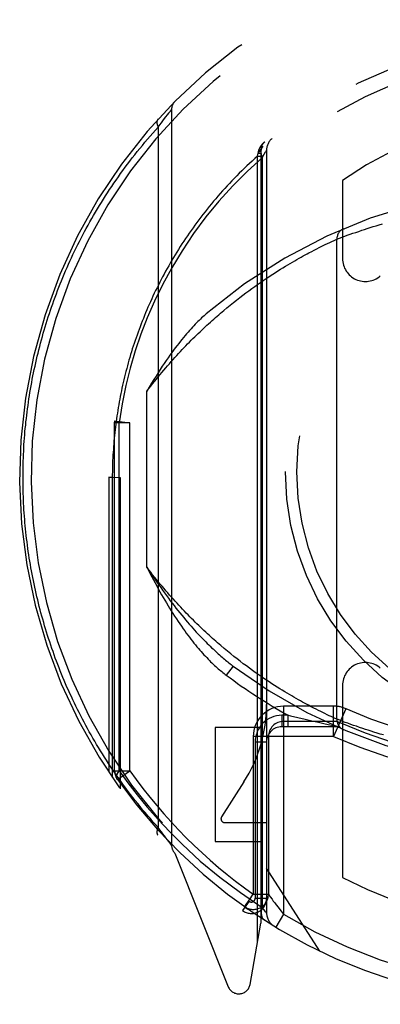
# Model space of a CAD drawing. Header units: inches. Extents: x 0 to 200, y 0 to 129.
# Tile 24 of 82: x 65.869 to 66.344, y 37.919 to 39.214. Entities that reach past the tile are written whole.
import ezdxf

# ---------------------------------------------------------------- set-up
doc = ezdxf.new("R2010")
doc.units = ezdxf.units.IN
doc.header["$LTSCALE"] = 11
doc.header["$MEASUREMENT"] = 0
doc.linetypes.add('HIDDEN', pattern=[0.2, 0.1, -0.1])
doc.layers.add('RIGHT_DOOR_ASSEMBLY', color=7, linetype='CONTINUOUS')

msp = doc.modelspace()

# ---------------------------------------------------------------- linework, layer by layer
at = {"layer": 'RIGHT_DOOR_ASSEMBLY', "color": 8, "linetype": 'HIDDEN'}
for p, q in [((66.0654, 39.0913), (66.0673, 39.0937)), ((66.0673, 39.0937), (66.0686, 39.0955)), ((66.0686, 39.0955), (66.0688, 39.0956)), ((66.0688, 39.0956), (66.0689, 39.0957)), ((66.0689, 39.0958), (66.0689, 38.1283)), ((66.0689, 39.0957), (66.0689, 39.0958)), ((66.0535, 39.0757), (66.0555, 39.0784)), ((66.0555, 39.0784), (66.0574, 39.0809)), ((66.0574, 39.0809), (66.0595, 39.0837)), ((66.0595, 39.0837), (66.0614, 39.0861)), ((66.0614, 39.0861), (66.0633, 39.0886)), ((66.0513, 39.0727), (66.0535, 39.0757)), ((66.0513, 39.0727), (66.0513, 38.1514)), ((66.182, 39.0344), (66.183, 39.0382)), ((66.183, 39.0382), (66.1832, 39.0401)), ((66.183, 39.0382), (66.1864, 39.0382)), ((66.1832, 39.0401), (66.1834, 39.0408)), ((66.1864, 39.042), (66.1864, 38.0258)), ((66.1864, 39.0419), (66.1864, 39.042)), ((66.1907, 39.0368), (66.1925, 39.0399)), ((66.1939, 39.0422), (66.1939, 38.0391)), ((66.182, 39.0344), (66.1864, 39.0344)), ((66.182, 38.0009), (66.182, 39.0344)), ((66.188, 39.0323), (66.1907, 39.0368)), ((66.188, 39.0322), (66.188, 38.0465)), ((66.2939, 39.0025), (66.2939, 38.8996)), ((66.3074, 38.9329), (66.3112, 38.9342)), ((66.3112, 38.9342), (66.3152, 38.9355)), ((66.3152, 38.9355), (66.3195, 38.937)), ((66.3195, 38.937), (66.3229, 38.9381)), ((66.3229, 38.9381), (66.3265, 38.9393)), ((66.3265, 38.9393), (66.3302, 38.9405)), ((66.3302, 38.9405), (66.334, 38.9417)), ((66.334, 38.9417), (66.338, 38.9429)), ((66.338, 38.9429), (66.3422, 38.9442)), ((66.3422, 38.9442), (66.3464, 38.9454)), ((66.277, 38.9208), (66.2799, 38.9222)), ((66.2799, 38.9222), (66.2828, 38.9235)), ((66.2828, 38.9235), (66.2855, 38.9248)), ((66.2855, 38.9248), (66.2863, 38.9251)), ((66.2864, 38.2939), (66.2864, 38.9252)), ((66.2864, 38.9252), (66.2866, 38.9252)), ((66.2866, 38.9252), (66.2898, 38.9265)), ((66.2898, 38.9265), (66.2933, 38.9278)), ((66.2933, 38.9278), (66.2968, 38.929)), ((66.2968, 38.929), (66.3001, 38.9303)), ((66.3001, 38.9303), (66.304, 38.9317)), ((66.304, 38.9317), (66.3074, 38.9329)), ((66.2497, 38.9072), (66.2533, 38.9091)), ((66.2533, 38.9091), (66.2567, 38.9109)), ((66.2567, 38.9109), (66.26, 38.9125)), ((66.26, 38.9125), (66.263, 38.9141)), ((66.263, 38.9141), (66.2659, 38.9155)), ((66.2659, 38.9155), (66.2686, 38.9168)), ((66.2686, 38.9168), (66.2712, 38.9181)), ((66.2712, 38.9181), (66.2742, 38.9195)), ((66.2742, 38.9195), (66.277, 38.9208)), ((66.228, 38.8951), (66.2309, 38.8968)), ((66.2309, 38.8968), (66.2338, 38.8985)), ((66.2338, 38.8985), (66.2366, 38.9001)), ((66.2366, 38.9001), (66.2394, 38.9016)), ((66.2394, 38.9016), (66.2421, 38.9031)), ((66.2421, 38.9031), (66.2447, 38.9045)), ((66.2447, 38.9045), (66.2473, 38.9059)), ((66.2473, 38.9059), (66.2497, 38.9072)), ((66.2055, 38.8814), (66.2089, 38.8836)), ((66.2089, 38.8836), (66.2122, 38.8857)), ((66.2122, 38.8857), (66.2155, 38.8877)), ((66.2155, 38.8877), (66.2187, 38.8896)), ((66.2187, 38.8896), (66.2218, 38.8915)), ((66.2218, 38.8915), (66.2249, 38.8934)), ((66.2249, 38.8934), (66.228, 38.8951)), ((66.1858, 38.8684), (66.1895, 38.8709)), ((66.1895, 38.8709), (66.1932, 38.8734)), ((66.1985, 38.8769), (66.202, 38.8792)), ((66.202, 38.8792), (66.2055, 38.8814)), ((66.1665, 38.8545), (66.1705, 38.8574)), ((66.1705, 38.8574), (66.1744, 38.8603)), ((66.1744, 38.8603), (66.1783, 38.8631)), ((66.1783, 38.8631), (66.1821, 38.8657)), ((66.1821, 38.8657), (66.1858, 38.8684)), ((66.1502, 38.8419), (66.1544, 38.8452)), ((66.1544, 38.8452), (66.1585, 38.8484)), ((66.1585, 38.8484), (66.1625, 38.8515)), ((66.1625, 38.8515), (66.1665, 38.8545)), ((66.1331, 38.8278), (66.1375, 38.8315)), ((66.1375, 38.8315), (66.1418, 38.835)), ((66.1418, 38.835), (66.146, 38.8385)), ((66.146, 38.8385), (66.1502, 38.8419)), ((66.0364, 38.4937), (66.0364, 38.7254)), ((65.9939, 38.6837), (65.9941, 38.6864)), ((66.0139, 38.6837), (65.9939, 38.6837)), ((65.9939, 38.2261), (65.9939, 38.6837)), ((65.9941, 38.6864), (66.0139, 38.6837)), ((65.9998, 38.2261), (65.9998, 38.6838)), ((66.0139, 38.2261), (66.0139, 38.6838)), ((65.9864, 38.6121), (66.0014, 38.612)), ((65.9908, 38.612), (65.9864, 38.6121)), ((65.9864, 38.6121), (65.9864, 38.2239)), ((65.9908, 38.612), (65.9908, 38.2173)), ((66.0014, 38.612), (66.0014, 38.2022)), ((66.1425, 38.3834), (66.1382, 38.387)), ((66.1468, 38.3799), (66.1425, 38.3834)), ((66.151, 38.3766), (66.1468, 38.3799)), ((66.1552, 38.3733), (66.151, 38.3766)), ((66.1593, 38.3701), (66.1552, 38.3733)), ((66.1633, 38.367), (66.1593, 38.3701)), ((66.1673, 38.364), (66.1633, 38.367)), ((66.1499, 38.3638), (66.1409, 38.3518)), ((66.1713, 38.3611), (66.1673, 38.364)), ((66.1752, 38.3582), (66.1713, 38.3611)), ((66.1791, 38.3555), (66.1752, 38.3582)), ((66.1829, 38.3528), (66.1791, 38.3555)), ((66.1866, 38.3502), (66.1829, 38.3528)), ((66.1903, 38.3477), (66.1866, 38.3502)), ((66.1939, 38.3452), (66.1903, 38.3477)), ((66.1975, 38.3429), (66.1939, 38.3452)), ((66.201, 38.3405), (66.1975, 38.3429)), ((66.2045, 38.3383), (66.201, 38.3405)), ((66.2939, 38.3385), (66.2939, 38.0858)), ((66.2079, 38.3361), (66.2045, 38.3383)), ((66.2112, 38.334), (66.2079, 38.3361)), ((66.2145, 38.332), (66.2112, 38.334)), ((66.2178, 38.33), (66.2145, 38.332)), ((66.2209, 38.3281), (66.2178, 38.33)), ((66.224, 38.3263), (66.2209, 38.3281)), ((66.2271, 38.3245), (66.224, 38.3263)), ((66.23, 38.3228), (66.2271, 38.3245)), ((66.2329, 38.3211), (66.23, 38.3228)), ((66.2358, 38.3195), (66.2329, 38.3211)), ((66.2385, 38.318), (66.2358, 38.3195)), ((66.2412, 38.3165), (66.2385, 38.318)), ((66.2439, 38.315), (66.2412, 38.3165)), ((66.2464, 38.3137), (66.2439, 38.315)), ((66.2489, 38.3123), (66.2464, 38.3137)), ((66.2822, 38.3111), (66.2164, 38.3111)), ((66.2164, 38.3111), (66.2164, 38.0376)), ((66.2525, 38.3104), (66.2489, 38.3123)), ((66.256, 38.3086), (66.2525, 38.3104)), ((66.2592, 38.307), (66.256, 38.3086)), ((66.2623, 38.3054), (66.2592, 38.307)), ((66.2652, 38.3039), (66.2623, 38.3054)), ((66.268, 38.3026), (66.2652, 38.3039)), ((66.2705, 38.3013), (66.268, 38.3026)), ((66.2737, 38.2998), (66.2705, 38.3013)), ((66.2765, 38.2985), (66.2737, 38.2998)), ((66.2822, 38.2711), (66.2822, 38.3111)), ((66.2982, 38.3078), (66.2822, 38.2711)), ((66.2225, 38.2991), (66.2139, 38.2991)), ((66.2139, 38.2991), (66.2139, 38.2841)), ((66.2822, 38.2911), (66.2164, 38.2911)), ((66.2225, 38.2991), (66.2252, 38.2984)), ((66.2225, 38.2841), (66.2225, 38.2991)), ((66.2252, 38.2984), (66.235, 38.2961)), ((66.235, 38.2961), (66.2447, 38.2939)), ((66.2447, 38.2939), (66.2536, 38.2919)), ((66.2536, 38.2919), (66.2622, 38.2899)), ((66.2622, 38.2899), (66.271, 38.288)), ((66.271, 38.288), (66.2835, 38.2854)), ((66.2789, 38.2974), (66.2765, 38.2985)), ((66.2815, 38.2962), (66.2789, 38.2974)), ((66.2842, 38.2949), (66.2815, 38.2962)), ((66.2864, 38.294), (66.2842, 38.2949)), ((66.2864, 38.2939), (66.2864, 38.294)), ((66.2865, 38.2939), (66.2864, 38.2939)), ((66.2866, 38.2939), (66.2865, 38.2939)), ((66.2939, 38.2911), (66.2902, 38.2925)), ((66.2974, 38.2898), (66.2939, 38.2911)), ((66.3009, 38.2886), (66.2974, 38.2898)), ((66.3048, 38.2872), (66.3009, 38.2886)), ((66.3083, 38.2859), (66.3048, 38.2872)), ((66.1864, 38.283), (66.1264, 38.283)), ((66.1264, 38.283), (66.1264, 38.133)), ((66.2864, 38.2841), (66.2139, 38.2841)), ((66.3121, 38.2846), (66.3083, 38.2859)), ((66.3162, 38.2832), (66.3121, 38.2846)), ((66.3206, 38.2818), (66.3162, 38.2832)), ((66.3241, 38.2806), (66.3206, 38.2818)), ((66.3277, 38.2794), (66.3241, 38.2806)), ((66.3314, 38.2782), (66.3277, 38.2794)), ((66.3353, 38.277), (66.3314, 38.2782)), ((66.3394, 38.2758), (66.3353, 38.277)), ((66.3436, 38.2745), (66.3394, 38.2758)), ((66.3478, 38.2733), (66.3436, 38.2745)), ((66.2822, 38.2711), (66.1764, 38.2711)), ((66.1764, 38.2711), (66.1764, 38.0637)), ((66.1789, 38.2641), (66.1939, 38.2641)), ((66.1789, 38.2641), (66.1789, 38.0585)), ((66.1964, 38.2711), (66.1964, 38.0638)), ((65.9939, 38.2261), (66.0139, 38.2261)), ((65.9976, 38.2146), (66.0139, 38.2261)), ((66.1641, 38.2116), (66.1347, 38.1657)), ((66.1389, 38.158), (66.1939, 38.158)), ((66.0535, 38.1484), (66.0513, 38.1514)), ((66.0555, 38.1457), (66.0535, 38.1484)), ((66.0574, 38.1432), (66.0555, 38.1457)), ((66.0595, 38.1404), (66.0574, 38.1432)), ((66.0614, 38.138), (66.0595, 38.1404)), ((66.0633, 38.1355), (66.0614, 38.138)), ((66.0652, 38.1331), (66.0633, 38.1355)), ((66.067, 38.1308), (66.0652, 38.1331)), ((66.1264, 38.133), (66.1864, 38.133)), ((66.0687, 38.1285), (66.067, 38.1308)), ((66.0689, 38.1284), (66.0687, 38.1285)), ((66.0733, 38.1177), (66.1435, 37.9422)), ((66.2639, 37.989), (66.1939, 38.098)), ((66.171, 38.0545), (66.1623, 38.0423)), ((66.166, 38.049), (66.173, 38.0589)), ((66.1764, 38.0638), (66.1964, 38.0638)), ((66.1789, 38.0585), (66.1939, 38.0585)), ((66.1988, 38.0605), (66.2012, 38.0571)), ((66.1649, 38.0474), (66.1694, 38.0443)), ((66.1907, 38.0431), (66.188, 38.0464)), ((66.1925, 38.0408), (66.1907, 38.0431)), ((66.1936, 38.0395), (66.1925, 38.0408)), ((66.2164, 38.0376), (66.206, 38.0204)), ((66.1722, 37.9452), (66.1864, 38.0258))]:
    msp.add_line(p, q, dxfattribs=at)
for points in [[(66.0633, 39.0886), (66.0652, 39.091), (66.0654, 39.0913)], [(66.0508, 39.0828), (66.0507, 39.0827), (66.0506, 39.0825), (66.0505, 39.0824), (66.0504, 39.0822), (66.0503, 39.0821), (66.0502, 39.0819), (66.0501, 39.0818), (66.05, 39.0816), (66.05, 39.0814), (66.0499, 39.0813), (66.0498, 39.0811), (66.0498, 39.0809), (66.0497, 39.0807), (66.0497, 39.0805), (66.0496, 39.0804), (66.0496, 39.0802), (66.0496, 39.08), (66.0495, 39.0798), (66.0495, 39.0796), (66.0495, 39.0794), (66.0495, 39.0791), (66.0495, 39.0789), (66.0495, 39.0787), (66.0495, 39.0785), (66.0495, 39.0783), (66.0495, 39.0781), (66.0496, 39.0778), (66.0496, 39.0776), (66.0496, 39.0774), (66.0497, 39.0771), (66.0497, 39.0769), (66.0498, 39.0767), (66.0498, 39.0764), (66.0499, 39.0762), (66.05, 39.0759), (66.05, 39.0757), (66.0501, 39.0755), (66.0502, 39.0752), (66.0503, 39.075), (66.0504, 39.0747), (66.0505, 39.0745), (66.0506, 39.0742), (66.0507, 39.074), (66.0508, 39.0737), (66.0509, 39.0735), (66.0511, 39.0732), (66.0512, 39.073), (66.0513, 39.0727)], [(65.8733, 38.6121), (65.8733, 38.6163), (65.8734, 38.6206), (65.8734, 38.6249), (65.8735, 38.6292), (65.8736, 38.6335), (65.8738, 38.6378), (65.874, 38.6421), (65.8742, 38.6464), (65.8744, 38.6507), (65.8746, 38.655), (65.8749, 38.6593), (65.8752, 38.6636), (65.8756, 38.6678), (65.8759, 38.6721), (65.8763, 38.6764), (65.8768, 38.6807), (65.8772, 38.685), (65.8777, 38.6893), (65.8782, 38.6936), (65.8787, 38.6979), (65.8793, 38.7022), (65.8799, 38.7066), (65.8805, 38.7109), (65.8811, 38.7152), (65.8818, 38.7195), (65.8825, 38.7238), (65.8832, 38.7281), (65.884, 38.7324), (65.8847, 38.7367), (65.8855, 38.741), (65.8864, 38.7453), (65.8873, 38.7496), (65.8882, 38.7539), (65.8891, 38.7583), (65.89, 38.7626), (65.891, 38.7669), (65.892, 38.7712), (65.8931, 38.7755), (65.8942, 38.7798), (65.8953, 38.7841), (65.8964, 38.7885), (65.8976, 38.7928), (65.8988, 38.7971), (65.9, 38.8014), (65.9013, 38.8057), (65.9025, 38.8101), (65.9039, 38.8144), (65.9052, 38.8187), (65.9066, 38.823), (65.908, 38.8274), (65.9095, 38.8317), (65.9109, 38.836), (65.9125, 38.8403), (65.914, 38.8447), (65.9156, 38.849), (65.9172, 38.8533), (65.9188, 38.8576), (65.9205, 38.8619), (65.9222, 38.8663), (65.924, 38.8706), (65.9257, 38.8749), (65.9275, 38.8792), (65.9294, 38.8835), (65.9313, 38.8878), (65.9332, 38.8922), (65.9351, 38.8965), (65.9371, 38.9008), (65.9391, 38.9051), (65.9412, 38.9094), (65.9433, 38.9137), (65.9454, 38.918), (65.9476, 38.9223), (65.9498, 38.9266), (65.952, 38.9309), (65.9543, 38.9351), (65.9566, 38.9394), (65.9589, 38.9437), (65.9613, 38.948), (65.9637, 38.9522), (65.9662, 38.9565), (65.9687, 38.9608), (65.9712, 38.965), (65.9738, 38.9693), (65.9764, 38.9735), (65.9791, 38.9778), (65.9818, 38.982), (65.9845, 38.9862), (65.9873, 38.9904), (65.9901, 38.9946), (65.9929, 38.9988), (65.9958, 39.003), (65.9988, 39.0072), (66.0017, 39.0114), (66.0048, 39.0156), (66.0078, 39.0197), (66.0109, 39.0239), (66.014, 39.028), (66.0172, 39.0321), (66.0204, 39.0362), (66.0237, 39.0403), (66.027, 39.0444), (66.0304, 39.0485), (66.0337, 39.0526), (66.0372, 39.0566), (66.0407, 39.0607), (66.0442, 39.0647), (66.0477, 39.0687), (66.0513, 39.0727)], [(66.1834, 39.0408), (66.1835, 39.0411), (66.1835, 39.0413), (66.1836, 39.0416), (66.1837, 39.0418), (66.1838, 39.042), (66.1838, 39.0423), (66.1839, 39.0425), (66.184, 39.0428), (66.1841, 39.043), (66.1842, 39.0432), (66.1843, 39.0435), (66.1844, 39.0437), (66.1845, 39.0439), (66.1846, 39.0442), (66.1847, 39.0444), (66.1848, 39.0446), (66.1849, 39.0449), (66.185, 39.0451), (66.1852, 39.0453), (66.1853, 39.0455), (66.1854, 39.0458), (66.1855, 39.046), (66.1857, 39.0462), (66.1858, 39.0464), (66.1859, 39.0467), (66.186, 39.0469), (66.1862, 39.0471), (66.1863, 39.0473), (66.1865, 39.0475), (66.1866, 39.0477), (66.1867, 39.0479), (66.1869, 39.0482), (66.187, 39.0484), (66.1872, 39.0486), (66.1873, 39.0488), (66.1875, 39.049), (66.1876, 39.0492), (66.1878, 39.0494), (66.188, 39.0496), (66.1881, 39.0498), (66.1883, 39.05), (66.1884, 39.0502), (66.1886, 39.0504), (66.1888, 39.0506), (66.189, 39.0508), (66.1891, 39.0509), (66.1893, 39.0511), (66.1895, 39.0513), (66.1896, 39.0515), (66.1898, 39.0517), (66.19, 39.0519), (66.1902, 39.052), (66.1904, 39.0522), (66.1906, 39.0524), (66.1907, 39.0526), (66.1909, 39.0527), (66.1911, 39.0529), (66.1913, 39.0531), (66.1915, 39.0533), (66.1917, 39.0534)], [(66.1832, 39.0401), (66.1834, 39.0401), (66.1836, 39.0402), (66.1838, 39.0402), (66.184, 39.0403), (66.1841, 39.0404), (66.1843, 39.0404), (66.1845, 39.0405), (66.1846, 39.0405), (66.1847, 39.0406), (66.1849, 39.0406), (66.185, 39.0407), (66.1851, 39.0407), (66.1853, 39.0408), (66.1854, 39.0409), (66.1855, 39.0409), (66.1856, 39.041), (66.1857, 39.041), (66.1858, 39.0411), (66.1859, 39.0412), (66.1859, 39.0412), (66.186, 39.0413), (66.1861, 39.0414), (66.1861, 39.0414), (66.1862, 39.0415), (66.1863, 39.0415), (66.1863, 39.0416), (66.1863, 39.0417), (66.1864, 39.0417), (66.1864, 39.0418), (66.1864, 39.0419)], [(66.1834, 39.0408), (66.1836, 39.0409), (66.1838, 39.041), (66.1839, 39.0411), (66.1841, 39.0411), (66.1843, 39.0412), (66.1844, 39.0413), (66.1846, 39.0414), (66.1847, 39.0415), (66.1849, 39.0416), (66.185, 39.0416), (66.1852, 39.0417), (66.1853, 39.0418), (66.1854, 39.0419), (66.1855, 39.042), (66.1856, 39.0421), (66.1857, 39.0422), (66.1858, 39.0423), (66.1859, 39.0424), (66.186, 39.0424), (66.1861, 39.0425), (66.1861, 39.0426), (66.1862, 39.0427), (66.1863, 39.0428), (66.1863, 39.0429), (66.1864, 39.043), (66.1864, 39.0431), (66.1864, 39.0432), (66.1865, 39.0433), (66.1865, 39.0434), (66.1865, 39.0435)], [(66.1891, 39.0474), (66.188, 39.0462), (66.1871, 39.0447), (66.1866, 39.043), (66.1863, 39.0411), (66.1863, 39.0391), (66.1866, 39.0369), (66.1872, 39.0346), (66.188, 39.0323)], [(66.1925, 39.0399), (66.1936, 39.0416), (66.1938, 39.042), (66.1939, 39.0422)], [(66.182, 39.0344), (66.1785, 39.0312), (66.175, 39.028), (66.1715, 39.0248), (66.1681, 39.0216), (66.1647, 39.0184), (66.1614, 39.0151), (66.158, 39.0119), (66.1548, 39.0086), (66.1515, 39.0053), (66.1483, 39.002), (66.1452, 38.9986), (66.1421, 38.9953), (66.139, 38.9919), (66.1359, 38.9886), (66.1329, 38.9852), (66.1299, 38.9818), (66.127, 38.9784), (66.1241, 38.975), (66.1212, 38.9715), (66.1184, 38.9681), (66.1156, 38.9646), (66.1129, 38.9612), (66.1101, 38.9577), (66.1075, 38.9542), (66.1048, 38.9507), (66.1022, 38.9472), (66.0996, 38.9437), (66.0971, 38.9402), (66.0946, 38.9367), (66.0921, 38.9331), (66.0897, 38.9296), (66.0873, 38.926), (66.0849, 38.9225), (66.0825, 38.9189), (66.0802, 38.9154), (66.078, 38.9118), (66.0757, 38.9082), (66.0735, 38.9046), (66.0714, 38.901), (66.0692, 38.8974), (66.0671, 38.8938), (66.0651, 38.8902), (66.063, 38.8866), (66.061, 38.883), (66.0591, 38.8794), (66.0571, 38.8758), (66.0552, 38.8721), (66.0533, 38.8685), (66.0515, 38.8649), (66.0497, 38.8612), (66.0479, 38.8576), (66.0461, 38.854), (66.0444, 38.8503), (66.0427, 38.8467), (66.0411, 38.843), (66.0394, 38.8394), (66.0378, 38.8357), (66.0362, 38.8321), (66.0347, 38.8284), (66.0332, 38.8248), (66.0317, 38.8211), (66.0302, 38.8174), (66.0288, 38.8138), (66.0274, 38.8101), (66.0261, 38.8065), (66.0247, 38.8028), (66.0234, 38.7991), (66.0221, 38.7955), (66.0209, 38.7918), (66.0196, 38.7881), (66.0184, 38.7845), (66.0172, 38.7808), (66.0161, 38.7771), (66.015, 38.7735), (66.0139, 38.7698), (66.0128, 38.7661), (66.0118, 38.7625), (66.0108, 38.7588), (66.0098, 38.7551), (66.0088, 38.7514), (66.0079, 38.7478), (66.007, 38.7441), (66.0061, 38.7404), (66.0052, 38.7368), (66.0044, 38.7331), (66.0036, 38.7294), (66.0028, 38.7258), (66.0021, 38.7221), (66.0013, 38.7184), (66.0006, 38.7148), (66, 38.7111), (65.9993, 38.7074), (65.9987, 38.7038), (65.9981, 38.7001), (65.9975, 38.6964), (65.9969, 38.6928), (65.9964, 38.6891), (65.9959, 38.6854), (65.9954, 38.6818), (65.995, 38.6781), (65.9945, 38.6744), (65.9941, 38.6708), (65.9937, 38.6671), (65.9934, 38.6634), (65.993, 38.6598), (65.9927, 38.6561), (65.9924, 38.6524), (65.9922, 38.6488), (65.9919, 38.6451), (65.9917, 38.6414), (65.9915, 38.6378), (65.9913, 38.6341), (65.9912, 38.6304), (65.9911, 38.6267), (65.991, 38.6231), (65.9909, 38.6194), (65.9908, 38.6157), (65.9908, 38.612)], [(66.188, 39.0322), (66.1682, 39.0143), (66.1493, 38.9953), (66.1312, 38.9754), (66.114, 38.9545), (66.0977, 38.9326), (66.0826, 38.9101), (66.069, 38.8877), (66.0567, 38.8651)], [(66.2863, 38.9251), (66.2864, 38.9252), (66.2864, 38.9252)], [(66.1932, 38.8734), (66.1968, 38.8758), (66.1985, 38.8769)], [(66.0567, 38.8651), (66.0462, 38.8435), (66.0368, 38.8219), (66.0284, 38.8002), (66.0209, 38.7783), (66.0143, 38.7558), (66.0086, 38.7326), (66.0037, 38.7086), (65.9998, 38.6838)], [(66.0364, 38.7254), (66.0389, 38.7287), (66.0414, 38.7319), (66.0438, 38.735), (66.0463, 38.7381), (66.0488, 38.7412), (66.0513, 38.7442), (66.0537, 38.7472), (66.0562, 38.7501), (66.0586, 38.753), (66.0611, 38.7559), (66.0635, 38.7587), (66.066, 38.7615), (66.0684, 38.7643), (66.0708, 38.767), (66.0732, 38.7696), (66.0756, 38.7723), (66.078, 38.7749), (66.0804, 38.7775), (66.0828, 38.78), (66.0852, 38.7825), (66.0876, 38.785), (66.0899, 38.7874), (66.0923, 38.7898), (66.0946, 38.7922), (66.097, 38.7945), (66.0993, 38.7968), (66.1016, 38.7991), (66.104, 38.8013), (66.1063, 38.8035), (66.1086, 38.8057), (66.1108, 38.8078), (66.1131, 38.81), (66.1154, 38.8121), (66.1176, 38.8141), (66.1199, 38.8162), (66.1221, 38.8182), (66.1243, 38.8201), (66.1266, 38.8221), (66.1288, 38.824), (66.131, 38.8259), (66.1331, 38.8278)], [(66.1146, 38.8271), (66.1131, 38.8258), (66.1116, 38.8244), (66.11, 38.823), (66.1084, 38.8216), (66.1068, 38.82), (66.1051, 38.8184), (66.1034, 38.8168), (66.1017, 38.815), (66.0999, 38.8133), (66.0981, 38.8114), (66.0963, 38.8094), (66.0945, 38.8074), (66.0926, 38.8053), (66.0906, 38.8031), (66.0887, 38.8009), (66.0866, 38.7985), (66.0846, 38.796), (66.0825, 38.7935), (66.0804, 38.7909), (66.0782, 38.7881), (66.076, 38.7853), (66.0738, 38.7823), (66.0715, 38.7792), (66.0691, 38.776), (66.0667, 38.7727), (66.0643, 38.7692), (66.0618, 38.7656), (66.0592, 38.7619), (66.0566, 38.758), (66.0539, 38.7539), (66.0512, 38.7496), (66.0484, 38.7452), (66.0455, 38.7406), (66.0426, 38.7358), (66.0395, 38.7307), (66.0364, 38.7254)], [(65.9998, 38.6837), (65.9981, 38.6842), (65.9966, 38.6847), (65.9955, 38.6852), (65.9947, 38.6856), (65.9942, 38.686), (65.9941, 38.6864)], [(66.0513, 38.1514), (66.0478, 38.1553), (66.0443, 38.1592), (66.0409, 38.1632), (66.0375, 38.1671), (66.0341, 38.1711), (66.0308, 38.175), (66.0275, 38.179), (66.0243, 38.183), (66.0211, 38.187), (66.0179, 38.191), (66.0148, 38.1951), (66.0118, 38.1991), (66.0087, 38.2032), (66.0057, 38.2072), (66.0028, 38.2113), (65.9998, 38.2154), (65.997, 38.2195), (65.9941, 38.2236), (65.9913, 38.2277), (65.9885, 38.2318), (65.9858, 38.2359), (65.9831, 38.24), (65.9805, 38.2442), (65.9779, 38.2483), (65.9753, 38.2524), (65.9727, 38.2566), (65.9702, 38.2608), (65.9678, 38.2649), (65.9653, 38.2691), (65.9629, 38.2733), (65.9606, 38.2774), (65.9583, 38.2816), (65.956, 38.2858), (65.9537, 38.29), (65.9515, 38.2942), (65.9493, 38.2984), (65.9472, 38.3026), (65.9451, 38.3068), (65.943, 38.311), (65.941, 38.3152), (65.9389, 38.3194), (65.937, 38.3237), (65.935, 38.3279), (65.9331, 38.3321), (65.9312, 38.3363), (65.9294, 38.3405), (65.9276, 38.3448), (65.9258, 38.349), (65.9241, 38.3532), (65.9224, 38.3575), (65.9207, 38.3617), (65.919, 38.3659), (65.9174, 38.3702), (65.9158, 38.3744), (65.9143, 38.3787), (65.9128, 38.3829), (65.9113, 38.3871), (65.9098, 38.3914), (65.9084, 38.3956), (65.907, 38.3999), (65.9056, 38.4041), (65.9043, 38.4083), (65.903, 38.4126), (65.9017, 38.4168), (65.9005, 38.4211), (65.8992, 38.4253), (65.8981, 38.4296), (65.8969, 38.4338), (65.8958, 38.438), (65.8947, 38.4423), (65.8936, 38.4465), (65.8926, 38.4508), (65.8915, 38.455), (65.8906, 38.4593), (65.8896, 38.4635), (65.8887, 38.4677), (65.8878, 38.472), (65.8869, 38.4762), (65.8861, 38.4805), (65.8852, 38.4847), (65.8845, 38.489), (65.8837, 38.4932), (65.883, 38.4974), (65.8823, 38.5017), (65.8816, 38.5059), (65.8809, 38.5102), (65.8803, 38.5144), (65.8797, 38.5186), (65.8791, 38.5229), (65.8786, 38.5271), (65.8781, 38.5314), (65.8776, 38.5356), (65.8771, 38.5398), (65.8767, 38.5441), (65.8763, 38.5483), (65.8759, 38.5526), (65.8755, 38.5568), (65.8752, 38.561), (65.8749, 38.5653), (65.8746, 38.5695), (65.8744, 38.5738), (65.8741, 38.578), (65.8739, 38.5823), (65.8738, 38.5865), (65.8736, 38.5908), (65.8735, 38.595), (65.8734, 38.5993), (65.8734, 38.6035), (65.8733, 38.6078), (65.8733, 38.6121)], [(66.1382, 38.387), (66.1339, 38.3907), (66.1317, 38.3925), (66.1295, 38.3944), (66.1273, 38.3964), (66.1251, 38.3983), (66.1228, 38.4003), (66.1206, 38.4023), (66.1183, 38.4044), (66.1161, 38.4064), (66.1138, 38.4085), (66.1115, 38.4106), (66.1092, 38.4128), (66.1069, 38.415), (66.1046, 38.4172), (66.1022, 38.4195), (66.0999, 38.4217), (66.0976, 38.4241), (66.0952, 38.4264), (66.0928, 38.4288), (66.0905, 38.4312), (66.0881, 38.4336), (66.0857, 38.4361), (66.0833, 38.4386), (66.0809, 38.4412), (66.0785, 38.4438), (66.076, 38.4464), (66.0736, 38.449), (66.0712, 38.4517), (66.0687, 38.4545), (66.0663, 38.4572), (66.0638, 38.4601), (66.0613, 38.4629), (66.0589, 38.4658), (66.0564, 38.4687), (66.0539, 38.4717), (66.0514, 38.4747), (66.0489, 38.4778), (66.0464, 38.4809), (66.0439, 38.484), (66.0414, 38.4872), (66.0389, 38.4904), (66.0364, 38.4937)], [(66.0364, 38.4937), (66.039, 38.4897), (66.0416, 38.4857), (66.0442, 38.4819), (66.0468, 38.4781), (66.0494, 38.4743), (66.0519, 38.4706), (66.0545, 38.467), (66.057, 38.4635), (66.0596, 38.46), (66.0621, 38.4565), (66.0646, 38.4531), (66.0671, 38.4498), (66.0696, 38.4465), (66.0721, 38.4433), (66.0746, 38.4402), (66.0771, 38.4371)], [(66.0364, 38.4937), (66.0386, 38.4894), (66.0407, 38.4853), (66.0428, 38.4812), (66.045, 38.4771), (66.0471, 38.4731), (66.0493, 38.4692), (66.0514, 38.4653), (66.0535, 38.4615), (66.0557, 38.4577), (66.0578, 38.454), (66.0599, 38.4504), (66.0621, 38.4468), (66.0642, 38.4432), (66.0663, 38.4398), (66.0685, 38.4363), (66.0706, 38.4329)], [(66.0706, 38.4329), (66.0729, 38.4294), (66.0752, 38.4259), (66.0774, 38.4225), (66.0796, 38.4193), (66.0818, 38.4161), (66.084, 38.413), (66.0861, 38.4101), (66.0882, 38.4072), (66.0903, 38.4044), (66.0923, 38.4017), (66.0944, 38.3991), (66.0964, 38.3965), (66.0983, 38.394), (66.1003, 38.3916), (66.1022, 38.3893), (66.1041, 38.3871), (66.106, 38.3849), (66.1079, 38.3828), (66.1097, 38.3807), (66.1115, 38.3787), (66.1133, 38.3768), (66.1151, 38.3749), (66.1169, 38.3731), (66.1186, 38.3713), (66.1203, 38.3696), (66.122, 38.368), (66.1237, 38.3664), (66.1254, 38.3648), (66.127, 38.3633), (66.1286, 38.3618), (66.1302, 38.3604), (66.1318, 38.3591), (66.1334, 38.3578), (66.1349, 38.3565), (66.1365, 38.3552), (66.138, 38.3541), (66.1395, 38.3529), (66.1409, 38.3518)], [(66.0771, 38.4371), (66.0797, 38.4338), (66.0823, 38.4306), (66.0848, 38.4276), (66.0873, 38.4246), (66.0898, 38.4217), (66.0922, 38.4189), (66.0946, 38.4162), (66.0969, 38.4136), (66.0992, 38.4111), (66.1014, 38.4086), (66.1036, 38.4063), (66.1058, 38.404), (66.1079, 38.4017), (66.1099, 38.3996), (66.112, 38.3975), (66.114, 38.3955), (66.1159, 38.3935), (66.1179, 38.3916), (66.1197, 38.3898), (66.1216, 38.388), (66.1234, 38.3863), (66.1252, 38.3846), (66.127, 38.3829), (66.1287, 38.3814), (66.1304, 38.3798), (66.1321, 38.3784), (66.1337, 38.3769), (66.1353, 38.3755), (66.1369, 38.3742), (66.1384, 38.3729), (66.14, 38.3716), (66.1415, 38.3704), (66.1429, 38.3692), (66.1444, 38.3681), (66.1458, 38.3669), (66.1472, 38.3659), (66.1486, 38.3648), (66.1499, 38.3638)], [(66.2902, 38.2925), (66.2867, 38.2938), (66.2866, 38.2939)], [(65.9976, 38.2146), (65.9969, 38.216), (65.9966, 38.2177), (65.9968, 38.2196), (65.9973, 38.2217), (65.9984, 38.2239), (65.9998, 38.2261)], [(65.9998, 38.2261), (66.0111, 38.2105), (66.0235, 38.1946), (66.0368, 38.1785), (66.0511, 38.1622), (66.0664, 38.1459), (66.0827, 38.1296)], [(66.0513, 38.1514), (66.0512, 38.1511), (66.0511, 38.1509), (66.0509, 38.1506), (66.0508, 38.1504), (66.0507, 38.1501), (66.0506, 38.1499), (66.0505, 38.1496), (66.0504, 38.1494), (66.0503, 38.1491), (66.0502, 38.1489), (66.0501, 38.1487), (66.05, 38.1484), (66.05, 38.1482), (66.0499, 38.1479), (66.0498, 38.1477), (66.0498, 38.1474), (66.0497, 38.1472), (66.0497, 38.147), (66.0496, 38.1467), (66.0496, 38.1465), (66.0496, 38.1463), (66.0495, 38.1461), (66.0495, 38.1458), (66.0495, 38.1456), (66.0495, 38.1454), (66.0495, 38.1452), (66.0495, 38.145), (66.0495, 38.1448), (66.0495, 38.1445), (66.0495, 38.1443), (66.0496, 38.1441), (66.0496, 38.1439), (66.0496, 38.1438), (66.0497, 38.1436), (66.0497, 38.1434), (66.0498, 38.1432), (66.0498, 38.143), (66.0499, 38.1428), (66.05, 38.1427), (66.05, 38.1425), (66.0501, 38.1423), (66.0502, 38.1422), (66.0503, 38.142), (66.0504, 38.1419), (66.0505, 38.1417), (66.0506, 38.1416), (66.0507, 38.1414), (66.0508, 38.1413)], [(66.0689, 38.1283), (66.0689, 38.1284), (66.0689, 38.1284)], [(66.0827, 38.1296), (66.1067, 38.1075), (66.1323, 38.0862), (66.1594, 38.0659), (66.188, 38.0465)], [(66.173, 38.0589), (66.1747, 38.0613), (66.1764, 38.0638)], [(66.1964, 38.0638), (66.1965, 38.0636), (66.1968, 38.0633), (66.1988, 38.0605)], [(66.2012, 38.0571), (66.2028, 38.0549), (66.2046, 38.0525), (66.2067, 38.0498), (66.209, 38.0468), (66.2114, 38.0438), (66.2164, 38.0376)], [(66.1649, 38.0474), (66.165, 38.0475), (66.1652, 38.0479), (66.1655, 38.0483), (66.166, 38.049)], [(66.188, 38.0464), (66.1873, 38.0437), (66.187, 38.0411), (66.1869, 38.0386), (66.1872, 38.0363), (66.1878, 38.0342), (66.1887, 38.0323), (66.1899, 38.0308), (66.1914, 38.0296)], [(66.1939, 38.0391), (66.1938, 38.0392), (66.1936, 38.0395)]]:
    msp.add_lwpolyline(points, dxfattribs=at)
for radius in [0.35, 0.335]:
    msp.add_circle((66.5689, 38.6191), radius, dxfattribs=at)
for centre, radius, start, end in [((66.5689, 38.6121), 0.7, 305.5126, 234.4874), ((66.5689, 38.6121), 0.685, 305.5126, 234.4874), ((66.5689, 38.6095), 0.5825, 0.2464, 179.7536), ((66.5689, 38.6091), 0.58, 7.6622, 172.3378), ((66.5689, 38.6095), 0.5675, 0.2497, 179.7503), ((66.5689, 38.6091), 0.56, 7.6662, 172.3273), ((66.0839, 39.0958), 0.015, 135.0748, 180), ((66.5689, 38.6091), 0.48, 55.0461, 124.9539), ((66.2014, 39.042), 0.015, 130.3587, 180), ((66.2139, 39.0422), 0.02, 129.3378, 179.9984), ((66.5689, 38.2946), 0.7, 49.529, 130.471), ((66.3014, 38.9252), 0.015, 112.9863, 180), ((66.3239, 38.8996), 0.03, 180, 311.1261), ((66.0139, 38.6837), 0.02, 172.3378, 180), ((66.3239, 38.3385), 0.03, 48.8739, 180), ((66.5689, 38.9246), 0.715, 233.2319, 241.0183), ((66.5689, 38.9246), 0.7, 233.2319, 306.7681), ((66.0059, 38.3131), 0.188, 327.3208, 360), ((66.2164, 38.2711), 0.04, 90, 180), ((66.2822, 38.2711), 0.04, 66.5329, 90), ((66.5689, 38.9316), 0.68, 246.5362, 293.464), ((66.2139, 38.2641), 0.035, 90, 180), ((66.2164, 38.2711), 0.02, 90, 180), ((66.2822, 38.2711), 0.02, 66.536, 90), ((66.3014, 38.2939), 0.015, 180, 247.0137), ((66.5689, 38.9316), 0.7, 246.536, 293.464), ((66.2139, 38.2641), 0.02, 90, 180), ((66.5689, 38.9316), 0.72, 246.5323, 293.4591), ((66.0139, 38.2261), 0.02, 180, 215.2961), ((66.5689, 38.6191), 0.68, 215.2961, 234.7467), ((66.5689, 38.6191), 0.7, 215.2961, 324.7039), ((66.1389, 38.163), 0.005, 147.3208, 270), ((66.0839, 38.1283), 0.015, 180, 224.9252), ((66.5689, 38.6191), 0.6, 242.7204, 297.2796), ((66.1739, 38.0585), 0.02, 234.4874, 360), ((66.1764, 38.0638), 0.02, 234.7457, 360), ((66.1739, 38.0585), 0.005, 234.4874, 360), ((66.2139, 38.0391), 0.02, 180, 238.5295), ((66.5689, 38.6191), 0.68, 238.7763, 301.2238), ((66.1574, 37.9478), 0.015, 201.8041, 350)]:
    msp.add_arc(centre, radius, start, end, dxfattribs=at)

doc.saveas('drawing.dxf')
